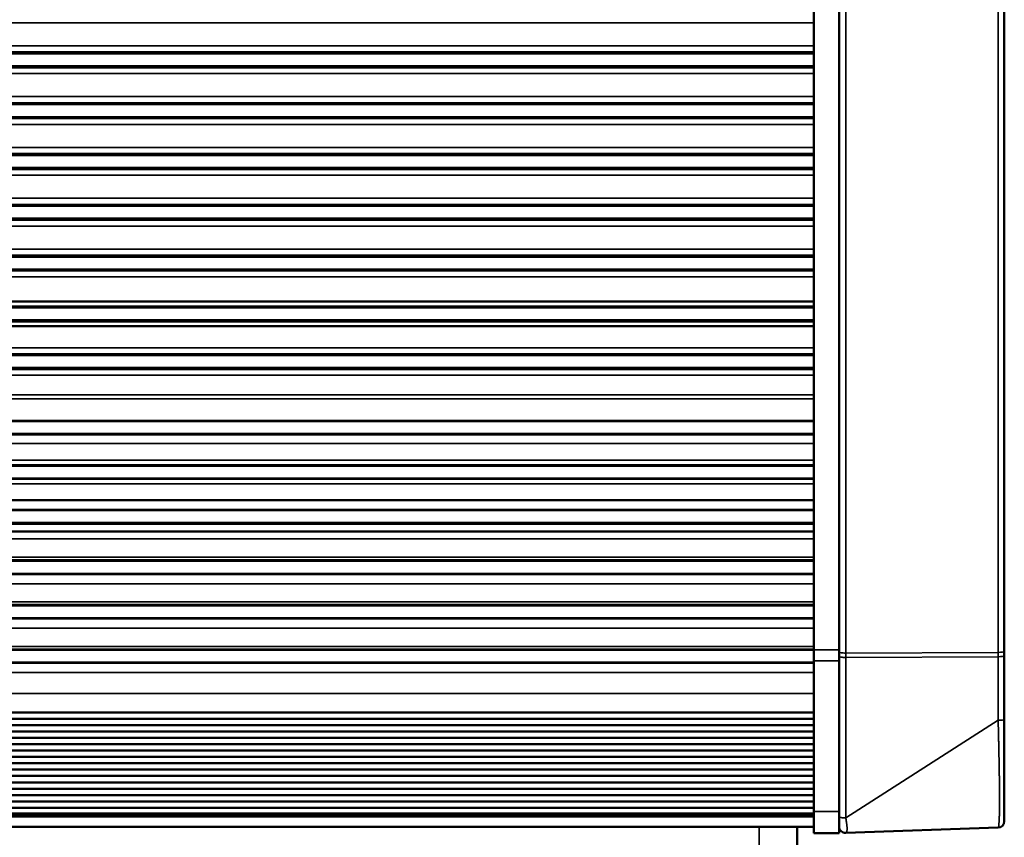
# Paper-space layout 'Sheet_1' of a CAD drawing. Header units: millimetres. Extents: x 0 to 118, y 0 to 118.
# Tile 62 of 206: x 44.97 to 48.02, y 58.76 to 61.29. Entities that reach past the tile are written whole.
import ezdxf

# ---------------------------------------------------------------- set-up
doc = ezdxf.new("R2010")
doc.units = ezdxf.units.MM
doc.layers.add('Visible (ANSI)', color=7, linetype='Continuous', lineweight=50)
doc.layers.add('Visible Narrow (ANSI)', color=7, linetype='Continuous', lineweight=35)

psp = doc.layouts.new('Sheet_1')

# ---------------------------------------------------------------- linework, layer by layer
at = {"layer": 'Visible (ANSI)'}
for p, q in [((48.02165, 59.33264), (48.02165, 61.88135)), ((47.4311, 61.87677), (47.4311, 59.33835)), ((47.50984, 59.33835), (47.50984, 61.87677)), ((47.4311, 61.18975), (8.78543, 61.18975)), ((47.4311, 61.18951), (8.78543, 61.18951)), ((47.4311, 61.18928), (8.78543, 61.18928)), ((47.4311, 61.18904), (8.78543, 61.18904)), ((47.4311, 61.18881), (8.78543, 61.18881)), ((47.4311, 61.18857), (8.78543, 61.18857)), ((47.4311, 61.18833), (8.78543, 61.18833)), ((47.4311, 61.1881), (8.78543, 61.1881)), ((47.4311, 61.18786), (8.78543, 61.18786)), ((47.4311, 61.18763), (8.78543, 61.18763)), ((47.4311, 61.18739), (8.78543, 61.18739)), ((47.4311, 61.18715), (8.78543, 61.18715)), ((47.4311, 61.18692), (8.78543, 61.18692)), ((47.4311, 61.18668), (8.78543, 61.18668)), ((47.4311, 61.18646), (8.78543, 61.18646)), ((47.4311, 61.18597), (8.78543, 61.18597)), ((47.4311, 61.1466), (8.78543, 61.1466)), ((47.4311, 61.14625), (8.78543, 61.14625)), ((47.4311, 61.14601), (8.78543, 61.14601)), ((47.4311, 61.14577), (8.78543, 61.14577)), ((47.4311, 61.14554), (8.78543, 61.14554)), ((47.4311, 61.1453), (8.78543, 61.1453)), ((47.4311, 61.14506), (8.78543, 61.14506)), ((47.4311, 61.14483), (8.78543, 61.14483)), ((47.4311, 61.14459), (8.78543, 61.14459)), ((47.4311, 61.14436), (8.78543, 61.14436)), ((47.4311, 61.14412), (8.78543, 61.14412)), ((47.4311, 61.14389), (8.78543, 61.14389)), ((47.4311, 61.14365), (8.78543, 61.14365)), ((47.4311, 61.14341), (8.78543, 61.14341)), ((47.4311, 61.14318), (8.78543, 61.14318)), ((47.4311, 61.14294), (8.78543, 61.14294)), ((47.4311, 61.1427), (8.78543, 61.1427)), ((47.4311, 61.03227), (8.78543, 61.03227)), ((47.4311, 61.03203), (8.78543, 61.03203)), ((47.4311, 61.0318), (8.78543, 61.0318)), ((47.4311, 61.03156), (8.78543, 61.03156)), ((47.4311, 61.03133), (8.78543, 61.03133)), ((47.4311, 61.03109), (8.78543, 61.03109)), ((47.4311, 61.03085), (8.78543, 61.03085)), ((47.4311, 61.03062), (8.78543, 61.03062)), ((47.4311, 61.03038), (8.78543, 61.03038)), ((47.4311, 61.03014), (8.78543, 61.03014)), ((47.4311, 61.02991), (8.78543, 61.02991)), ((47.4311, 61.02967), (8.78543, 61.02967)), ((47.4311, 61.02944), (8.78543, 61.02944)), ((47.4311, 61.0292), (8.78543, 61.0292)), ((47.4311, 61.02898), (8.78543, 61.02898)), ((47.4311, 61.02849), (8.78543, 61.02849)), ((47.4311, 60.98912), (8.78543, 60.98912)), ((47.4311, 60.98877), (8.78543, 60.98877)), ((47.4311, 60.98853), (8.78543, 60.98853)), ((47.4311, 60.98829), (8.78543, 60.98829)), ((47.4311, 60.98806), (8.78543, 60.98806)), ((47.4311, 60.98782), (8.78543, 60.98782)), ((47.4311, 60.98758), (8.78543, 60.98758)), ((47.4311, 60.98735), (8.78543, 60.98735)), ((47.4311, 60.98711), (8.78543, 60.98711)), ((47.4311, 60.98688), (8.78543, 60.98688)), ((47.4311, 60.98664), (8.78543, 60.98664)), ((47.4311, 60.9864), (8.78543, 60.9864)), ((47.4311, 60.98617), (8.78543, 60.98617)), ((47.4311, 60.98593), (8.78543, 60.98593)), ((47.4311, 60.9857), (8.78543, 60.9857)), ((47.4311, 60.98546), (8.78543, 60.98546)), ((47.4311, 60.87469), (8.78543, 60.87469)), ((47.4311, 60.87445), (8.78543, 60.87445)), ((47.4311, 60.8742), (8.78543, 60.8742)), ((47.4311, 60.87396), (8.78543, 60.87396)), ((47.4311, 60.87372), (8.78543, 60.87372)), ((47.4311, 60.87348), (8.78543, 60.87348)), ((47.4311, 60.87323), (8.78543, 60.87323)), ((47.4311, 60.87299), (8.78543, 60.87299)), ((47.4311, 60.87275), (8.78543, 60.87275)), ((47.4311, 60.87251), (8.78543, 60.87251)), ((47.4311, 60.87226), (8.78543, 60.87226)), ((47.4311, 60.87202), (8.78543, 60.87202)), ((47.4311, 60.87178), (8.78543, 60.87178)), ((47.4311, 60.87154), (8.78543, 60.87154)), ((47.4311, 60.87131), (8.78543, 60.87131)), ((47.4311, 60.87082), (8.78543, 60.87082)), ((47.4311, 60.83145), (8.78543, 60.83145)), ((47.4311, 60.8311), (8.78543, 60.8311)), ((47.4311, 60.83087), (8.78543, 60.83087)), ((47.4311, 60.83064), (8.78543, 60.83064)), ((47.4311, 60.83041), (8.78543, 60.83041)), ((47.4311, 60.83018), (8.78543, 60.83018)), ((47.4311, 60.82995), (8.78543, 60.82995)), ((47.4311, 60.82971), (8.78543, 60.82971)), ((47.4311, 60.82948), (8.78543, 60.82948)), ((47.4311, 60.82926), (8.78543, 60.82926)), ((47.4311, 60.82903), (8.78543, 60.82903)), ((47.4311, 60.8288), (8.78543, 60.8288)), ((47.4311, 60.82856), (8.78543, 60.82856)), ((47.4311, 60.82833), (8.78543, 60.82833)), ((47.4311, 60.8281), (8.78543, 60.8281)), ((47.4311, 60.82788), (8.78543, 60.82788)), ((47.4311, 60.71707), (8.78543, 60.71707)), ((47.4311, 60.71684), (8.78543, 60.71684)), ((47.4311, 60.7166), (8.78543, 60.7166)), ((47.4311, 60.71637), (8.78543, 60.71637)), ((47.4311, 60.71613), (8.78543, 60.71613)), ((47.4311, 60.71589), (8.78543, 60.71589)), ((47.4311, 60.71566), (8.78543, 60.71566)), ((47.4311, 60.71542), (8.78543, 60.71542)), ((47.4311, 60.71518), (8.78543, 60.71518)), ((47.4311, 60.71495), (8.78543, 60.71495)), ((47.4311, 60.71471), (8.78543, 60.71471)), ((47.4311, 60.71448), (8.78543, 60.71448)), ((47.4311, 60.71424), (8.78543, 60.71424)), ((47.4311, 60.71402), (8.78543, 60.71402)), ((47.4311, 60.71353), (8.78543, 60.71353)), ((47.4311, 60.67416), (8.78543, 60.67416)), ((47.4311, 60.67381), (8.78543, 60.67381)), ((47.4311, 60.67357), (8.78543, 60.67357)), ((47.4311, 60.67333), (8.78543, 60.67333)), ((47.4311, 60.6731), (8.78543, 60.6731)), ((47.4311, 60.67286), (8.78543, 60.67286)), ((47.4311, 60.67262), (8.78543, 60.67262)), ((47.4311, 60.67239), (8.78543, 60.67239)), ((47.4311, 60.67215), (8.78543, 60.67215)), ((47.4311, 60.67192), (8.78543, 60.67192)), ((47.4311, 60.67168), (8.78543, 60.67168)), ((47.4311, 60.67144), (8.78543, 60.67144)), ((47.4311, 60.67121), (8.78543, 60.67121)), ((47.4311, 60.67097), (8.78543, 60.67097)), ((47.4311, 60.67074), (8.78543, 60.67074)), ((47.4311, 60.6705), (8.78543, 60.6705)), ((47.4311, 60.55959), (8.78543, 60.55959)), ((47.4311, 60.55936), (8.78543, 60.55936)), ((47.4311, 60.55912), (8.78543, 60.55912)), ((47.4311, 60.55888), (8.78543, 60.55888)), ((47.4311, 60.55865), (8.78543, 60.55865)), ((47.4311, 60.55841), (8.78543, 60.55841)), ((47.4311, 60.55818), (8.78543, 60.55818)), ((47.4311, 60.55794), (8.78543, 60.55794)), ((47.4311, 60.5577), (8.78543, 60.5577)), ((47.4311, 60.55747), (8.78543, 60.55747)), ((47.4311, 60.55723), (8.78543, 60.55723)), ((47.4311, 60.557), (8.78543, 60.557)), ((47.4311, 60.55676), (8.78543, 60.55676)), ((47.4311, 60.55654), (8.78543, 60.55654)), ((47.4311, 60.55605), (8.78543, 60.55605)), ((47.4311, 60.51668), (8.78543, 60.51668)), ((47.4311, 60.51633), (8.78543, 60.51633)), ((47.4311, 60.51609), (8.78543, 60.51609)), ((47.4311, 60.51585), (8.78543, 60.51585)), ((47.4311, 60.51562), (8.78543, 60.51562)), ((47.4311, 60.51538), (8.78543, 60.51538)), ((47.4311, 60.51514), (8.78543, 60.51514)), ((47.4311, 60.51491), (8.78543, 60.51491)), ((47.4311, 60.51467), (8.78543, 60.51467)), ((47.4311, 60.51444), (8.78543, 60.51444)), ((47.4311, 60.5142), (8.78543, 60.5142)), ((47.4311, 60.51396), (8.78543, 60.51396)), ((47.4311, 60.51373), (8.78543, 60.51373)), ((47.4311, 60.51349), (8.78543, 60.51349)), ((47.4311, 60.51326), (8.78543, 60.51326)), ((47.4311, 60.51302), (8.78543, 60.51302)), ((8.78543, 60.41778), (47.4311, 60.41779)), ((8.78543, 60.40211), (47.4311, 60.40211)), ((47.4311, 60.40188), (8.78543, 60.40188)), ((47.4311, 60.40164), (8.78543, 60.40164)), ((47.4311, 60.4014), (8.78543, 60.4014)), ((47.4311, 60.40117), (8.78543, 60.40117)), ((47.4311, 60.40093), (8.78543, 60.40093)), ((47.4311, 60.4007), (8.78543, 60.4007)), ((47.4311, 60.40046), (8.78543, 60.40046)), ((47.4311, 60.40022), (8.78543, 60.40022)), ((47.4311, 60.39999), (8.78543, 60.39999)), ((47.4311, 60.39975), (8.78543, 60.39975)), ((47.4311, 60.39951), (8.78543, 60.39951)), ((47.4311, 60.39928), (8.78543, 60.39928)), ((8.78543, 60.39906), (47.4311, 60.39906)), ((47.4311, 60.39857), (8.78543, 60.39857)), ((47.4311, 60.3592), (8.78543, 60.3592)), ((47.4311, 60.35885), (8.78543, 60.35885)), ((47.4311, 60.35861), (8.78543, 60.35861)), ((47.4311, 60.35837), (8.78543, 60.35837)), ((47.4311, 60.35814), (8.78543, 60.35814)), ((47.4311, 60.3579), (8.78543, 60.3579)), ((47.4311, 60.35766), (8.78543, 60.35766)), ((47.4311, 60.35743), (8.78543, 60.35743)), ((47.4311, 60.35719), (8.78543, 60.35719)), ((47.4311, 60.35696), (8.78543, 60.35696)), ((47.4311, 60.35672), (8.78543, 60.35672)), ((47.4311, 60.35648), (8.78543, 60.35648)), ((47.4311, 60.35625), (8.78543, 60.35625)), ((47.4311, 60.35601), (8.78543, 60.35601)), ((8.78543, 60.35577), (47.4311, 60.35577)), ((47.4311, 60.34133), (8.78543, 60.34133)), ((47.4311, 60.25424), (8.78543, 60.25424)), ((47.4311, 60.254), (8.78543, 60.254)), ((47.4311, 60.25377), (8.78543, 60.25377)), ((47.4311, 60.25353), (8.78543, 60.25353)), ((47.4311, 60.25329), (8.78543, 60.25329)), ((47.4311, 60.25306), (8.78543, 60.25306)), ((47.4311, 60.25282), (8.78543, 60.25282)), ((47.4311, 60.25259), (8.78543, 60.25259)), ((47.4311, 60.25235), (8.78543, 60.25235)), ((47.4311, 60.25211), (8.78543, 60.25211)), ((47.4311, 60.25188), (8.78543, 60.25188)), ((47.4311, 60.25164), (8.78543, 60.25164)), ((47.4311, 60.25142), (8.78543, 60.25142)), ((47.4311, 60.25093), (8.78543, 60.25093)), ((47.4311, 60.21156), (8.78543, 60.21156)), ((47.4311, 60.21121), (8.78543, 60.21121)), ((47.4311, 60.21097), (8.78543, 60.21097)), ((47.4311, 60.21074), (8.78543, 60.21074)), ((47.4311, 60.2105), (8.78543, 60.2105)), ((47.4311, 60.21026), (8.78543, 60.21026)), ((47.4311, 60.21003), (8.78543, 60.21003)), ((47.4311, 60.20979), (8.78543, 60.20979)), ((47.4311, 60.20955), (8.78543, 60.20955)), ((47.4311, 60.20932), (8.78543, 60.20932)), ((47.4311, 60.20908), (8.78543, 60.20908)), ((47.4311, 60.20885), (8.78543, 60.20885)), ((47.4311, 60.20861), (8.78543, 60.20861)), ((47.4311, 60.20837), (8.78543, 60.20837)), ((47.4311, 60.20814), (8.78543, 60.20814)), ((8.78543, 60.04818), (47.4311, 60.04818)), ((47.4311, 60.04794), (8.78543, 60.04794)), ((47.4311, 60.0477), (8.78543, 60.0477)), ((47.4311, 60.04747), (8.78543, 60.04747)), ((47.4311, 60.04723), (8.78543, 60.04723)), ((8.78543, 60.04701), (47.4311, 60.04701)), ((47.4311, 60.04652), (8.78543, 60.04652)), ((47.4311, 60.00715), (8.78543, 60.00715)), ((47.4311, 60.0068), (8.78543, 60.0068)), ((47.4311, 60.00656), (8.78543, 60.00656)), ((47.4311, 60.00633), (8.78543, 60.00633)), ((47.4311, 60.00609), (8.78543, 60.00609)), ((8.78543, 60.00585), (47.4311, 60.00585)), ((8.78543, 59.90991), (47.4311, 59.90991)), ((47.4311, 59.90967), (8.78543, 59.90967)), ((47.4311, 59.90944), (8.78543, 59.90944)), ((8.78543, 59.90921), (47.4311, 59.90921)), ((47.4311, 59.90873), (8.78543, 59.90873)), ((47.4311, 59.86936), (8.78543, 59.86936)), ((47.4311, 59.869), (8.78543, 59.869)), ((47.4311, 59.86877), (8.78543, 59.86877)), ((47.4311, 59.86853), (8.78543, 59.86853)), ((47.4311, 59.86829), (8.78543, 59.86829)), ((8.78543, 59.80172), (47.4311, 59.80172)), ((8.78543, 59.77211), (47.4311, 59.77211)), ((47.4311, 59.77188), (8.78543, 59.77188)), ((47.4311, 59.77164), (8.78543, 59.77164)), ((8.78543, 59.77142), (47.4311, 59.77142)), ((47.4311, 59.77093), (8.78543, 59.77093)), ((47.4311, 59.73156), (8.78543, 59.73156)), ((47.4311, 59.73121), (8.78543, 59.73121)), ((47.4311, 59.73097), (8.78543, 59.73097)), ((47.4311, 59.73074), (8.78543, 59.73074)), ((47.4311, 59.7305), (8.78543, 59.7305)), ((47.4311, 59.73026), (8.78543, 59.73026)), ((8.78543, 59.73003), (47.4311, 59.73003)), ((47.4311, 59.70507), (8.78543, 59.70507)), ((8.78543, 59.61581), (47.4311, 59.61581)), ((47.4311, 59.61558), (8.78543, 59.61558)), ((47.4311, 59.61534), (8.78543, 59.61534)), ((47.4311, 59.61511), (8.78543, 59.61511)), ((47.4311, 59.61487), (8.78543, 59.61487)), ((47.4311, 59.61463), (8.78543, 59.61463)), ((47.4311, 59.6144), (8.78543, 59.6144)), ((47.4311, 59.61416), (8.78543, 59.61416)), ((8.78543, 59.61394), (47.4311, 59.61394)), ((47.4311, 59.61345), (8.78543, 59.61345)), ((47.4311, 59.57408), (8.78543, 59.57408)), ((47.4311, 59.57373), (8.78543, 59.57373)), ((47.4311, 59.57349), (8.78543, 59.57349)), ((47.4311, 59.57326), (8.78543, 59.57326)), ((47.4311, 59.57302), (8.78543, 59.57302)), ((47.4311, 59.57278), (8.78543, 59.57278)), ((47.4311, 59.57255), (8.78543, 59.57255)), ((47.4311, 59.57231), (8.78543, 59.57231)), ((8.78543, 59.57207), (47.4311, 59.57207)), ((8.78543, 59.47731), (47.4311, 59.47731)), ((47.4311, 59.47707), (8.78543, 59.47707)), ((47.4311, 59.47684), (8.78543, 59.47684)), ((47.4311, 59.4766), (8.78543, 59.4766)), ((47.4311, 59.47637), (8.78543, 59.47637)), ((8.78543, 59.47614), (47.4311, 59.47614)), ((47.4311, 59.47566), (8.78543, 59.47566)), ((47.4311, 59.43629), (8.78543, 59.43629)), ((47.4311, 59.43593), (8.78543, 59.43593)), ((47.4311, 59.4357), (8.78543, 59.4357)), ((47.4311, 59.43546), (8.78543, 59.43546)), ((47.4311, 59.43522), (8.78543, 59.43522)), ((47.4311, 59.43499), (8.78543, 59.43499)), ((8.78543, 59.43475), (47.4311, 59.43475)), ((47.4311, 59.33904), (8.78543, 59.33904)), ((47.4311, 59.33881), (8.78543, 59.33881)), ((47.4311, 59.33857), (8.78543, 59.33857)), ((47.4311, 59.33835), (8.78543, 59.33835)), ((47.4311, 59.33786), (8.78543, 59.33786)), ((47.4311, 59.30412), (47.4311, 59.33835)), ((47.50984, 59.33835), (47.50984, 59.30412)), ((48.02165, 59.33264), (48.02165, 59.31959)), ((48.02165, 59.12259), (48.02165, 59.31959)), ((47.4311, 59.29849), (8.78543, 59.29849)), ((47.4311, 59.29814), (8.78543, 59.29814)), ((47.4311, 59.2979), (8.78543, 59.2979)), ((47.4311, 59.29766), (8.78543, 59.29766)), ((47.4311, 59.30412), (47.4311, 58.83764)), ((47.50984, 58.83764), (47.50984, 59.30412)), ((47.4311, 59.1435), (39.13189, 59.1435)), ((47.4311, 59.12448), (39.13189, 59.12448)), ((47.4311, 59.10471), (39.13189, 59.10471)), ((47.4311, 59.08511), (39.13189, 59.08511)), ((47.4311, 59.06534), (39.13189, 59.06534)), ((47.4311, 59.04574), (39.13189, 59.04574)), ((47.4311, 59.02597), (39.13189, 59.02597)), ((47.4311, 59.00637), (39.13189, 59.00637)), ((47.4311, 58.9866), (39.13189, 58.9866)), ((47.4311, 58.967), (39.13189, 58.967)), ((47.4311, 58.94725), (39.13189, 58.94725)), ((47.4311, 58.92739), (39.13189, 58.92739)), ((47.4311, 58.90791), (39.13189, 58.90791)), ((47.4311, 58.88802), (39.13189, 58.88802)), ((47.4311, 58.86848), (39.13189, 58.86848)), ((47.4311, 58.84865), (39.13189, 58.84865)), ((39.13189, 58.83139), (47.4311, 58.83139)), ((39.13189, 58.83139), (47.4311, 58.83139)), ((47.4311, 58.77003), (47.4311, 58.83764)), ((47.50984, 58.83764), (47.50984, 58.77003)), ((39.13189, 58.78984), (47.4311, 58.78984)), ((47.26181, 58.78972), (42.85236, 58.78972)), ((47.26181, 58.78972), (47.37992, 58.78972)), ((47.4311, 58.78972), (47.37992, 58.78972)), ((47.37992, 58.78972), (47.37992, 58.69129)), ((47.50984, 58.77003), (47.4311, 58.77003)), ((47.53022, 58.77074), (48.00266, 58.78724))]:
    psp.add_line(p, q, dxfattribs=at)
for centre, start, end in [((48.00197, 58.80692), 271.99999, 0), ((47.52953, 58.79042), 180, 272)]:
    psp.add_arc(centre, 0.01969, start, end, dxfattribs=at)
psp.add_open_spline([(48.02165, 58.80692), (48.02165, 58.80692), (48.02165, 58.80715), (48.02165, 58.80763), (48.02165, 58.80816), (48.02165, 58.80899), (48.02165, 58.81014), (48.02165, 58.81142), (48.02165, 58.81309), (48.02165, 58.81519), (48.02165, 58.81752), (48.02165, 58.82037), (48.02165, 58.82379), (48.02165, 58.82455), (48.02165, 58.82534), (48.02165, 58.82616), (48.02165, 58.82941), (48.02165, 58.83311), (48.02165, 58.83727), (48.02165, 58.84173), (48.02165, 58.84672), (48.02165, 58.85224), (48.02165, 58.85395), (48.02165, 58.85571), (48.02165, 58.85752), (48.02165, 58.86624), (48.02165, 58.87614), (48.02165, 58.88712), (48.02165, 58.8881), (48.02165, 58.88908), (48.02165, 58.89007), (48.02165, 58.90081), (48.02165, 58.91253), (48.02165, 58.92508), (48.02165, 58.92946), (48.02165, 58.93395), (48.02165, 58.93854), (48.02165, 58.94755), (48.02165, 58.95692), (48.02165, 58.96659), (48.02165, 58.97588), (48.02165, 58.98545), (48.02165, 58.99522), (48.02165, 59.00022), (48.02165, 59.00528), (48.02165, 59.01039), (48.02165, 59.02598), (48.02165, 59.04202), (48.02165, 59.05837), (48.02165, 59.05955), (48.02165, 59.06074), (48.02165, 59.06193), (48.02165, 59.07992), (48.02165, 59.09825), (48.02165, 59.11673), (48.02165, 59.11868), (48.02165, 59.12063), (48.02165, 59.12259)], degree=3, knots=[0.00000004, 0.00000004, 0.00000004, 0.00000004, 0.05025338, 0.05025338, 0.05025338, 0.105606, 0.105606, 0.105606, 0.16684946, 0.16684946, 0.16684946, 0.23478844, 0.23478844, 0.23478844, 0.25, 0.25, 0.25, 0.3102989, 0.3102989, 0.3102989, 0.375, 0.375, 0.375, 0.39501483, 0.39501483, 0.39501483, 0.49142919, 0.49142919, 0.49142919, 0.5, 0.5, 0.5, 0.59260522, 0.59260522, 0.59260522, 0.625, 0.625, 0.625, 0.68873563, 0.68873563, 0.68873563, 0.75, 0.75, 0.75, 0.78136104, 0.78136104, 0.78136104, 0.87699411, 0.87699411, 0.87699411, 0.88393371, 0.88393371, 0.88393371, 0.98892583, 0.98892583, 0.98892583, 1, 1, 1, 1], dxfattribs=at)
at = {"layer": 'Visible Narrow (ANSI)'}
for p, q in [((47.53022, 61.87686), (47.53022, 59.32816)), ((48.00266, 59.3302), (48.00266, 61.87891)), ((47.4311, 61.28107), (8.78543, 61.28107)), ((8.78543, 61.21), (47.4311, 61.21)), ((47.4311, 61.12359), (8.78543, 61.12359)), ((8.78543, 61.05252), (47.4311, 61.05252)), ((47.4311, 60.96634), (8.78543, 60.96634)), ((8.78543, 60.89494), (47.4311, 60.89494)), ((47.4311, 60.87469), (8.78543, 60.87469)), ((47.4311, 60.80876), (8.78543, 60.80876)), ((8.78543, 60.73733), (47.4311, 60.73733)), ((47.4311, 60.65138), (8.78543, 60.65138)), ((8.78543, 60.57985), (47.4311, 60.57985)), ((47.4311, 60.4939), (8.78543, 60.4939)), ((8.78543, 60.27431), (47.4311, 60.27431)), ((47.4311, 60.18902), (8.78543, 60.18902)), ((8.78543, 60.12809), (47.4311, 60.12809)), ((47.4311, 60.11544), (8.78543, 60.11544)), ((8.78543, 59.97721), (47.4311, 59.97721)), ((8.78543, 59.92609), (47.4311, 59.92609)), ((8.78543, 59.85254), (47.4311, 59.85254)), ((8.78543, 59.72765), (47.4311, 59.72765)), ((47.4311, 59.6825), (8.78543, 59.6825)), ((8.78543, 59.62568), (47.4311, 59.62568)), ((47.4311, 59.54257), (8.78543, 59.54257)), ((8.78543, 59.48718), (47.4311, 59.48718)), ((47.4311, 59.40525), (8.78543, 59.40525)), ((8.78543, 59.34891), (47.4311, 59.34891)), ((47.4311, 59.33835), (47.50984, 59.33835)), ((47.53022, 59.32816), (48.00266, 59.3302)), ((47.53022, 59.31448), (47.53022, 59.32816)), ((48.00266, 59.3302), (48.00266, 59.31681)), ((47.50984, 59.30412), (47.4311, 59.30412)), ((48.00266, 59.31681), (47.53022, 59.31448)), ((47.53022, 59.31448), (47.53022, 58.81748)), ((48.00266, 59.11981), (48.00266, 59.31681)), ((47.4311, 59.26816), (8.78543, 59.26816)), ((8.78543, 59.20251), (47.4311, 59.20251)), ((48.00266, 59.11981), (47.53022, 58.81748)), ((47.4311, 58.83764), (47.50984, 58.83764)), ((47.4311, 58.82455), (39.13189, 58.82455)), ((39.13189, 58.82088), (47.4311, 58.82088)), ((47.26181, 58.69129), (47.26181, 58.78972))]:
    psp.add_line(p, q, dxfattribs=at)
for centre, major_axis, ratio, start_param, end_param in [((47.52953, 59.3306), (-0.01969, 0), 0.1240347, 0, 1.6057029), ((47.52953, 59.31726), (-0.01969, 0), 0.1414214, 0, 1.6057029), ((48.00197, 59.33264), (0.01969, 0), 0.1240347, 4.7472956, 6.2831853), ((48.00197, 59.31959), (0.01969, 0), 0.1414214, 4.7472956, 6.2831853), ((48.00197, 59.12259), (0.01969, 0), 0.1414214, 4.7472956, 6.2831853), ((47.52953, 58.82026), (-0.01969, 0), 0.1414214, 0, 1.6057029)]:
    psp.add_ellipse(centre, major_axis=major_axis, ratio=ratio, start_param=start_param, end_param=end_param, dxfattribs=at)
for points, knots in [([(48.00266, 58.78724), (48.00284, 58.78725), (48.00302, 58.78743), (48.00323, 58.78784), (48.00327, 58.78793), (48.00348, 58.78846), (48.00366, 58.78908), (48.00389, 58.79013), (48.00394, 58.7904), (48.00415, 58.79154), (48.0043, 58.79252), (48.00453, 58.79439), (48.00463, 58.7952), (48.00475, 58.79643), (48.00479, 58.7968), (48.00496, 58.79853), (48.00508, 58.8), (48.00528, 58.80274), (48.00536, 58.80394), (48.00551, 58.80628), (48.00557, 58.80739), (48.00573, 58.8105), (48.00583, 58.81256), (48.00599, 58.81628), (48.00605, 58.81788), (48.00615, 58.82085), (48.0062, 58.82219), (48.00631, 58.82601), (48.00638, 58.82857), (48.0065, 58.8339), (48.00656, 58.83668), (48.00661, 58.84007), (48.00662, 58.84057), (48.00664, 58.84138), (48.00664, 58.84167), (48.00669, 58.84486), (48.00673, 58.84784), (48.00679, 58.85404), (48.00681, 58.85724), (48.00684, 58.86157), (48.00684, 58.8626), (48.00686, 58.86653), (48.00687, 58.86949), (48.00688, 58.87613), (48.00687, 58.87984), (48.00686, 58.88528), (48.00685, 58.88692), (48.00683, 58.8925), (48.00681, 58.89652), (48.00676, 58.90459), (48.00672, 58.90863), (48.00667, 58.91414), (48.00666, 58.91551), (48.0066, 58.92122), (48.00655, 58.92566), (48.00644, 58.93474), (48.00637, 58.93939), (48.00628, 58.94567), (48.00626, 58.9472), (48.0062, 58.95134), (48.00616, 58.95397), (48.00603, 58.96174), (48.00595, 58.96696), (48.00578, 58.97629), (48.00571, 58.98035), (48.00553, 58.98975), (48.00543, 58.99515), (48.0053, 59.00136), (48.00529, 59.00204), (48.00516, 59.00854), (48.00504, 59.01451), (48.00488, 59.02194), (48.00485, 59.02325), (48.0047, 59.03069), (48.00456, 59.03698), (48.00432, 59.04776), (48.00422, 59.05218), (48.00403, 59.06089), (48.00393, 59.06517), (48.00367, 59.0765), (48.0035, 59.08365), (48.00317, 59.09793), (48.003, 59.10505), (48.00277, 59.1148), (48.00272, 59.11729), (48.00266, 59.11981)], [0.00000003, 0.00000003, 0.00000003, 0.00000003, 0.03359921, 0.03359921, 0.04100203, 0.04100203, 0.07692308, 0.07692308, 0.0886348, 0.0886348, 0.12222419, 0.12222419, 0.14456726, 0.14456726, 0.15384615, 0.15384615, 0.1869348, 0.1869348, 0.21063424, 0.21063424, 0.23076923, 0.23076923, 0.26468267, 0.26468267, 0.28872424, 0.28872424, 0.30769231, 0.30769231, 0.34140997, 0.34140997, 0.37531762, 0.37531762, 0.38118688, 0.38118688, 0.38461538, 0.38461538, 0.41782032, 0.41782032, 0.45122589, 0.45122589, 0.46153846, 0.46153846, 0.49015026, 0.49015026, 0.5240341, 0.5240341, 0.53846154, 0.53846154, 0.57241921, 0.57241921, 0.60477515, 0.60477515, 0.61538462, 0.61538462, 0.64865623, 0.64865623, 0.68175353, 0.68175353, 0.69230769, 0.69230769, 0.71009032, 0.71009032, 0.74402409, 0.74402409, 0.76923077, 0.76923077, 0.80141042, 0.80141042, 0.80534007, 0.80534007, 0.83900658, 0.83900658, 0.84615385, 0.84615385, 0.87949836, 0.87949836, 0.90196733, 0.90196733, 0.92307692, 0.92307692, 0.95691994, 0.95691994, 0.98906697, 0.98906697, 1, 1, 1, 1]), ([(47.53022, 58.81748), (47.53053, 58.81575), (47.53084, 58.81407), (47.53113, 58.81243), (47.53136, 58.81113), (47.53158, 58.80986), (47.53179, 58.80862), (47.53185, 58.80829), (47.5319, 58.80795), (47.53196, 58.80762), (47.53222, 58.80605), (47.53246, 58.80453), (47.53267, 58.80308), (47.53271, 58.80283), (47.53275, 58.80259), (47.53278, 58.80234), (47.53286, 58.80182), (47.53294, 58.80131), (47.53301, 58.8008), (47.53308, 58.8003), (47.53314, 58.7998), (47.53321, 58.79932), (47.53334, 58.79832), (47.53346, 58.79735), (47.53357, 58.79641), (47.53368, 58.79546), (47.53379, 58.79453), (47.53388, 58.79362), (47.53397, 58.79272), (47.53405, 58.79183), (47.53412, 58.79096), (47.53414, 58.79068), (47.53417, 58.79041), (47.53418, 58.79014), (47.53428, 58.7889), (47.53434, 58.78768), (47.53438, 58.7865), (47.53439, 58.78619), (47.5344, 58.78589), (47.53441, 58.78559), (47.53444, 58.78426), (47.53444, 58.78297), (47.5344, 58.78175), (47.53438, 58.78122), (47.53435, 58.7807), (47.53431, 58.7802), (47.53431, 58.78009), (47.5343, 58.77999), (47.53429, 58.77988), (47.53424, 58.77926), (47.53419, 58.77867), (47.53411, 58.7781), (47.53404, 58.77754), (47.53396, 58.777), (47.53387, 58.7765), (47.5338, 58.77615), (47.53373, 58.77582), (47.53366, 58.77551), (47.53362, 58.77536), (47.53359, 58.77522), (47.53355, 58.77508), (47.53343, 58.77464), (47.53331, 58.77423), (47.53317, 58.77386), (47.53304, 58.77352), (47.53291, 58.77322), (47.53278, 58.77294), (47.53272, 58.77283), (47.53267, 58.77272), (47.53261, 58.77262), (47.53247, 58.77236), (47.53233, 58.77214), (47.53218, 58.77194), (47.53196, 58.77165), (47.53174, 58.77142), (47.53151, 58.77124), (47.53148, 58.77122), (47.53145, 58.7712), (47.53142, 58.77118), (47.53122, 58.77103), (47.531, 58.77092), (47.53079, 58.77085), (47.5306, 58.77079), (47.53041, 58.77075), (47.53022, 58.77074)], [0, 0, 0, 0, 0.06241156, 0.06241156, 0.06241156, 0.11202387, 0.11202387, 0.11202387, 0.12541746, 0.12541746, 0.12541746, 0.18924374, 0.18924374, 0.18924374, 0.2, 0.2, 0.2, 0.22317861, 0.22317861, 0.22317861, 0.24602119, 0.24602119, 0.24602119, 0.2926624, 0.2926624, 0.2926624, 0.33933372, 0.33933372, 0.33933372, 0.38559026, 0.38559026, 0.38559026, 0.4, 0.4, 0.4, 0.46639876, 0.46639876, 0.46639876, 0.48351082, 0.48351082, 0.48351082, 0.55975537, 0.55975537, 0.55975537, 0.59290028, 0.59290028, 0.59290028, 0.6, 0.6, 0.6, 0.64098938, 0.64098938, 0.64098938, 0.68161523, 0.68161523, 0.68161523, 0.70938005, 0.70938005, 0.70938005, 0.72217119, 0.72217119, 0.72217119, 0.76291962, 0.76291962, 0.76291962, 0.8, 0.8, 0.8, 0.81507831, 0.81507831, 0.81507831, 0.85205645, 0.85205645, 0.85205645, 0.90506115, 0.90506115, 0.90506115, 0.91186465, 0.91186465, 0.91186465, 0.95923718, 0.95923718, 0.95923718, 0.99999999, 0.99999999, 0.99999999, 0.99999999])]:
    psp.add_open_spline(points, degree=3, knots=knots, dxfattribs=at)

doc.saveas('drawing.dxf')
